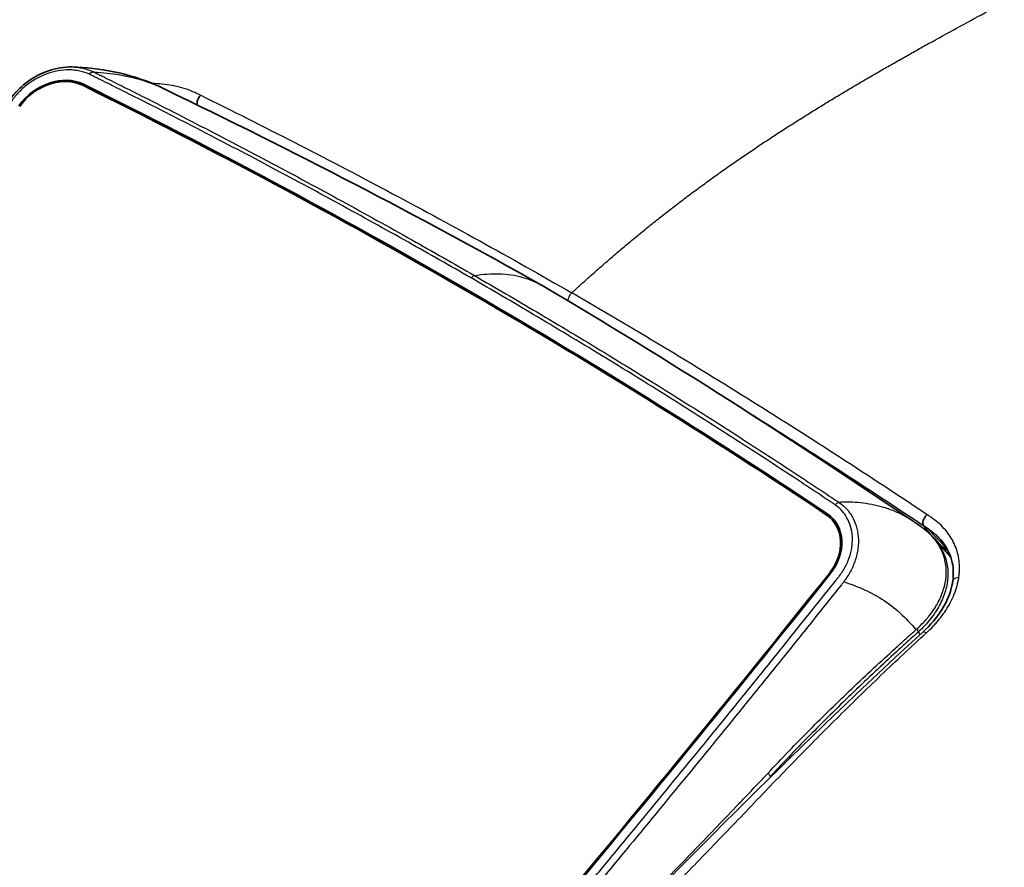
# Model space of a CAD drawing. Header units: millimetres. Extents: x 437 to 2596, y 423 to 1674.
# Tile 9 of 97: x 526 to 616, y 735 to 813. Entities that reach past the tile are written whole.
import ezdxf

# ---------------------------------------------------------------- set-up
doc = ezdxf.new("R2010")
doc.units = ezdxf.units.MM
doc.header["$LTSCALE"] = 5
doc.layers.add('0_CWD_4', color=7, linetype='Continuous', lineweight=25)
doc.layers.add('0_CWD_Line_035', color=7, linetype='Continuous', lineweight=35)

msp = doc.modelspace()

# ---------------------------------------------------------------- linework, layer by layer
at = {"layer": '0_CWD_4'}
for p, q in [((531.888, 806.453), (531.716, 806.665)), ((548.864, 802.443), (548.865, 802.443)), ((583.679, 783.286), (583.678, 783.286)), ((600.046, 766.981), (599.691, 767.419)), ((608.745, 766.177), (610.657, 764.211)), ((599.932, 761.862), (599.87, 761.936)), ((610.426, 760.813), (610.426, 760.812)), ((608.007, 756.587), (608.193, 756.366))]:
    msp.add_line(p, q, dxfattribs=at)
for points, knots in [([(673.2, 915.824), (672.239, 915.374), (670.315, 914.471), (667.457, 913.127), (664.582, 911.772), (661.707, 910.414), (658.838, 909.057), (655.981, 907.702), (653.118, 906.341), (650.26, 904.979), (647.399, 903.614), (644.55, 902.251), (641.697, 900.883), (638.841, 899.511), (636, 898.143), (633.155, 896.77), (630.317, 895.398), (627.472, 894.02), (624.631, 892.64), (621.803, 891.264), (618.965, 889.88), (616.129, 888.494), (613.312, 887.114), (610.494, 885.732), (607.668, 884.342), (604.848, 882.952), (602.121, 881.606), (599.482, 880.3), (596.931, 879.035), (594.38, 877.768), (591.839, 876.504), (589.298, 875.238), (586.757, 873.969), (584.217, 872.698), (581.673, 871.423), (579.147, 870.155), (576.616, 868.882), (574.077, 867.603), (571.555, 866.329), (569.028, 865.051), (566.5, 863.77), (563.978, 862.49), (561.463, 861.211), (559.359, 860.139), (557.685, 859.283), (556.421, 858.634), (555.168, 857.988), (553.91, 857.337), (552.657, 856.685), (551.402, 856.03), (550.149, 855.371), (548.888, 854.706), (547.641, 854.045), (546.383, 853.374), (545.13, 852.702), (543.879, 852.027), (542.623, 851.344), (541.375, 850.661), (540.123, 849.971), (538.869, 849.275), (537.636, 848.585), (536.485, 847.936), (535.344, 847.287), (534.207, 846.635), (533.071, 845.977), (531.932, 845.312), (530.797, 844.641), (529.658, 843.963), (528.527, 843.281), (527.39, 842.587), (526.255, 841.886), (525.121, 841.178), (523.992, 840.463), (523.042, 839.853), (522.349, 839.404), (521.843, 839.074), (521.339, 838.742), (520.835, 838.409), (520.329, 838.072), (519.825, 837.735), (519.319, 837.394), (518.816, 837.052), (518.312, 836.707), (517.806, 836.359), (517.303, 836.01), (516.802, 835.66), (516.299, 835.306), (515.793, 834.947), (515.294, 834.591), (514.789, 834.228), (514.291, 833.867), (513.79, 833.5), (513.285, 833.129), (512.789, 832.761), (512.302, 832.396), (511.826, 832.038), (511.362, 831.686), (510.902, 831.334), (510.441, 830.98), (509.98, 830.623), (509.52, 830.264), (509.059, 829.901), (508.601, 829.539), (508.142, 829.173), (507.684, 828.805), (507.225, 828.434), (506.768, 828.062), (506.313, 827.688), (505.856, 827.311), (505.4, 826.932), (504.944, 826.55), (504.491, 826.168), (504.036, 825.783), (503.583, 825.395), (503.128, 825.005), (502.678, 824.616), (502.224, 824.22), (501.805, 823.854), (501.407, 823.502), (501.04, 823.177), (500.675, 822.851), (500.309, 822.524), (499.946, 822.197), (499.579, 821.865), (499.217, 821.536), (498.851, 821.201), (498.489, 820.869), (498.124, 820.532), (497.761, 820.195), (497.401, 819.86), (497.037, 819.518), (496.678, 819.179), (496.314, 818.834), (495.958, 818.494), (495.595, 818.146), (495.238, 817.803), (494.875, 817.452), (494.519, 817.107), (494.159, 816.756), (493.802, 816.405), (493.445, 816.053), (493.087, 815.697), (492.731, 815.342), (492.375, 814.985), (492.02, 814.627), (491.666, 814.268), (491.199, 813.792), (490.604, 813.18), (489.903, 812.45), (489.202, 811.711), (488.505, 810.967), (487.811, 810.216), (487.118, 809.455), (486.588, 808.863), (486.198, 808.424), (485.963, 808.157), (485.73, 807.892), (485.496, 807.624), (485.263, 807.356), (485.031, 807.086), (484.798, 806.815), (484.568, 806.544), (484.336, 806.271), (484.106, 805.999), (483.876, 805.726), (483.644, 805.452), (483.414, 805.18), (483.184, 804.907), (482.455, 804.045), (481.213, 802.574), (479.713, 800.795), (478.436, 799.281), (477.742, 798.457), (477.395, 798.045)], [0, 0, 0, 0, 0.013946, 0.027892, 0.041838, 0.055784, 0.06973, 0.083676, 0.097622, 0.111568, 0.125515, 0.139461, 0.153407, 0.167353, 0.181299, 0.195245, 0.209191, 0.223137, 0.237083, 0.251029, 0.264975, 0.278921, 0.292867, 0.306813, 0.320759, 0.334705, 0.348652, 0.361253, 0.373854, 0.386455, 0.399056, 0.411658, 0.424259, 0.43686, 0.449461, 0.462062, 0.474664, 0.487265, 0.499866, 0.512467, 0.525069, 0.53767, 0.550271, 0.562872, 0.569154, 0.575436, 0.581717, 0.587999, 0.594281, 0.600563, 0.606844, 0.613126, 0.619408, 0.62569, 0.631971, 0.638253, 0.644535, 0.650817, 0.657098, 0.66338, 0.669662, 0.675543, 0.681425, 0.687306, 0.693187, 0.699069, 0.70495, 0.710831, 0.716713, 0.722594, 0.728475, 0.734357, 0.740238, 0.746119, 0.748866, 0.751613, 0.75436, 0.757107, 0.759853, 0.7626, 0.765347, 0.768094, 0.77084, 0.773587, 0.776334, 0.779081, 0.781828, 0.784574, 0.787321, 0.790068, 0.792815, 0.795561, 0.798308, 0.801055, 0.803802, 0.806324, 0.808846, 0.811369, 0.813891, 0.816413, 0.818935, 0.821458, 0.82398, 0.826502, 0.829024, 0.831547, 0.834069, 0.836591, 0.839113, 0.841636, 0.844158, 0.84668, 0.849202, 0.851725, 0.854247, 0.856769, 0.859291, 0.861814, 0.863834, 0.865855, 0.867876, 0.869896, 0.871917, 0.873938, 0.875958, 0.877979, 0.88, 0.88202, 0.884041, 0.886062, 0.888082, 0.890103, 0.892124, 0.894144, 0.896165, 0.898186, 0.900206, 0.902227, 0.904248, 0.906268, 0.908289, 0.91031, 0.91233, 0.914351, 0.916372, 0.918392, 0.920413, 0.924367, 0.928321, 0.932276, 0.93623, 0.940184, 0.944138, 0.948092, 0.949425, 0.950758, 0.952091, 0.953423, 0.954756, 0.956089, 0.957422, 0.958754, 0.960087, 0.96142, 0.962753, 0.964086, 0.965418, 0.966751, 0.968084, 0.97807, 0.988057, 0.994029, 1, 1, 1, 1]), ([(576.349, 787.602), (576.418, 787.666), (576.488, 787.73), (576.558, 787.793), (576.908, 788.114), (577.254, 788.427), (577.602, 788.74), (577.951, 789.053), (578.302, 789.366), (578.653, 789.675), (579.004, 789.984), (579.354, 790.29), (579.708, 790.595), (580.061, 790.9), (580.417, 791.204), (580.77, 791.503), (581.123, 791.802), (581.473, 792.095), (581.827, 792.389), (582.181, 792.683), (582.539, 792.977), (582.896, 793.267), (583.252, 793.557), (583.607, 793.843), (583.966, 794.128), (584.325, 794.414), (584.688, 794.7), (585.045, 794.979), (585.403, 795.257), (585.755, 795.529), (586.116, 795.805), (586.477, 796.081), (586.847, 796.36), (587.207, 796.629), (587.566, 796.898), (587.915, 797.156), (588.27, 797.416), (588.625, 797.676), (588.985, 797.937), (589.35, 798.2), (589.716, 798.462), (590.087, 798.726), (590.45, 798.982), (590.814, 799.238), (591.169, 799.485), (591.524, 799.731), (591.88, 799.976), (592.236, 800.22), (592.602, 800.468), (592.967, 800.715), (593.342, 800.967), (593.707, 801.21), (594.072, 801.453), (594.427, 801.687), (594.786, 801.922), (595.146, 802.156), (595.509, 802.392), (595.872, 802.625), (596.234, 802.858), (596.595, 803.088), (596.959, 803.318), (597.322, 803.548), (597.688, 803.777), (598.051, 804.003), (598.415, 804.229), (598.775, 804.452), (599.138, 804.675), (599.5, 804.897), (599.865, 805.119), (600.231, 805.341), (600.597, 805.562), (600.964, 805.782), (601.327, 805.998), (601.689, 806.215), (602.046, 806.426), (602.408, 806.639), (602.769, 806.852), (603.134, 807.066), (603.499, 807.279), (603.864, 807.491), (604.229, 807.703), (604.59, 807.911), (604.951, 808.119), (605.31, 808.325), (605.673, 808.532), (606.037, 808.739), (606.406, 808.949), (606.771, 809.155), (607.135, 809.361), (607.496, 809.563), (607.86, 809.767), (608.225, 809.971), (608.593, 810.176), (608.954, 810.377), (609.835, 810.865), (610.668, 811.323), (611.525, 811.79), (612.381, 812.257), (613.259, 812.733), (614.123, 813.197), (614.986, 813.662), (615.835, 814.115), (616.689, 814.569), (617.543, 815.023), (618.403, 815.478), (619.268, 815.934), (620.133, 816.39), (621.004, 816.847), (621.863, 817.296), (622.722, 817.745), (623.569, 818.187), (624.43, 818.636), (625.291, 819.084), (626.166, 819.539), (627.028, 819.985), (627.889, 820.432), (628.737, 820.871), (629.593, 821.314), (630.449, 821.756), (631.313, 822.203), (632.174, 822.648), (633.035, 823.093), (633.894, 823.537), (634.752, 823.98), (635.611, 824.424), (636.469, 824.868), (637.335, 825.315), (638.2, 825.762), (639.073, 826.213), (639.931, 826.657), (640.79, 827.101), (641.634, 827.537), (642.487, 827.978), (643.34, 828.419), (644.201, 828.864), (645.07, 829.313), (645.939, 829.762), (646.816, 830.215), (647.673, 830.658), (648.53, 831.101), (649.367, 831.534), (650.225, 831.977), (651.083, 832.421), (651.962, 832.875), (652.827, 833.322), (653.692, 833.769), (654.543, 834.209), (655.402, 834.653), (657.429, 835.7), (659.475, 836.758), (661.49, 837.799), (663.897, 839.043), (666.331, 840.301), (668.745, 841.549), (670.911, 842.668), (673.1, 843.8), (675.286, 844.929), (677.245, 845.942), (679.16, 846.932), (681.104, 847.936), (684.676, 849.783), (688.295, 851.653), (691.852, 853.491), (694.23, 854.72), (696.64, 855.966), (699.041, 857.207), (700.489, 857.955), (701.937, 858.704), (703.361, 859.44), (705.241, 860.411), (707.173, 861.41), (709.07, 862.39), (711.839, 863.821), (714.65, 865.274), (717.415, 866.703), (720.913, 868.511), (724.461, 870.345), (727.965, 872.156), (730.079, 873.248), (732.22, 874.355), (734.331, 875.446), (736.829, 876.737), (739.346, 878.038), (741.875, 879.345), (744.349, 880.624), (746.774, 881.877), (749.24, 883.152), (750.355, 883.728), (751.466, 884.302), (752.576, 884.876)], [0, 0, 0, 0, 0.001192, 0.001192, 0.001192, 0.007212, 0.007212, 0.007212, 0.013232, 0.013232, 0.013232, 0.019252, 0.019252, 0.019252, 0.025271, 0.025271, 0.025271, 0.031291, 0.031291, 0.031291, 0.037311, 0.037311, 0.037311, 0.043331, 0.043331, 0.043331, 0.049351, 0.049351, 0.049351, 0.055371, 0.055371, 0.055371, 0.061391, 0.061391, 0.061391, 0.06741, 0.06741, 0.06741, 0.07343, 0.07343, 0.07343, 0.07945, 0.07945, 0.07945, 0.08547, 0.08547, 0.08547, 0.09149, 0.09149, 0.09149, 0.09751, 0.09751, 0.09751, 0.103529, 0.103529, 0.103529, 0.109549, 0.109549, 0.109549, 0.115569, 0.115569, 0.115569, 0.121589, 0.121589, 0.121589, 0.127609, 0.127609, 0.127609, 0.133629, 0.133629, 0.133629, 0.139648, 0.139648, 0.139648, 0.145668, 0.145668, 0.145668, 0.151688, 0.151688, 0.151688, 0.157708, 0.157708, 0.157708, 0.163728, 0.163728, 0.163728, 0.169748, 0.169748, 0.169748, 0.175768, 0.175768, 0.175768, 0.181787, 0.181787, 0.181787, 0.196486, 0.196486, 0.196486, 0.211184, 0.211184, 0.211184, 0.225882, 0.225882, 0.225882, 0.240581, 0.240581, 0.240581, 0.255279, 0.255279, 0.255279, 0.269977, 0.269977, 0.269977, 0.284676, 0.284676, 0.284676, 0.299374, 0.299374, 0.299374, 0.314072, 0.314072, 0.314072, 0.328771, 0.328771, 0.328771, 0.343469, 0.343469, 0.343469, 0.358167, 0.358167, 0.358167, 0.372866, 0.372866, 0.372866, 0.387564, 0.387564, 0.387564, 0.402262, 0.402262, 0.402262, 0.41696, 0.41696, 0.41696, 0.431659, 0.431659, 0.431659, 0.446357, 0.446357, 0.446357, 0.481033, 0.481033, 0.481033, 0.522435, 0.522435, 0.522435, 0.559579, 0.559579, 0.559579, 0.592874, 0.592874, 0.592874, 0.654054, 0.654054, 0.654054, 0.694949, 0.694949, 0.694949, 0.719605, 0.719605, 0.719605, 0.752176, 0.752176, 0.752176, 0.799693, 0.799693, 0.799693, 0.859815, 0.859815, 0.859815, 0.896081, 0.896081, 0.896081, 0.939004, 0.939004, 0.939004, 0.981003, 0.981003, 0.981003, 1, 1, 1, 1]), ([(530.678, 808.249), (530.833, 808.245), (530.987, 808.235), (531.139, 808.218), (531.312, 808.198), (531.484, 808.17), (531.651, 808.133), (531.985, 808.06), (532.303, 807.953), (532.6, 807.813)], [0.747795, 0.747795, 0.747795, 0.747795, 0.8047144, 0.8047144, 0.8047144, 0.8698096, 0.8698096, 0.8698096, 1, 1, 1, 1]), ([(532.268, 807.577), (531.99, 807.707), (531.695, 807.805), (531.383, 807.873), (531.226, 807.907), (531.066, 807.933), (530.904, 807.952), (530.741, 807.97), (530.577, 807.98), (530.411, 807.981), (530.079, 807.985), (529.739, 807.957), (529.397, 807.896), (529.055, 807.835), (528.711, 807.742), (528.375, 807.619), (528.207, 807.558), (528.04, 807.489), (527.875, 807.413), (527.709, 807.336), (527.545, 807.251), (527.384, 807.161), (527.064, 806.979), (526.76, 806.772), (526.472, 806.54), (526.184, 806.308), (525.91, 806.05), (525.665, 805.776), (525.542, 805.639), (525.426, 805.499), (525.316, 805.354), (525.289, 805.318), (525.262, 805.281), (525.235, 805.244), (525.222, 805.226), (525.209, 805.207), (525.196, 805.189), (525.182, 805.17), (525.169, 805.152), (525.156, 805.133), (525.13, 805.096), (525.103, 805.06), (525.077, 805.023), (525.051, 804.986), (525.024, 804.949), (524.998, 804.912), (524.577, 804.32), (524.156, 803.728), (523.736, 803.136), (523.315, 802.544), (522.895, 801.951), (522.476, 801.358), (521.637, 800.173), (520.799, 798.987), (519.963, 797.8), (519.128, 796.613), (518.294, 795.425), (517.461, 794.237), (515.797, 791.859), (514.14, 789.478), (512.49, 787.094), (510.839, 784.709), (509.195, 782.321), (507.558, 779.93), (506.739, 778.735), (505.922, 777.539), (505.106, 776.342), (504.291, 775.145), (503.477, 773.947), (502.664, 772.748), (501.04, 770.351), (499.422, 767.95), (497.81, 765.547), (496.198, 763.143), (494.593, 760.736), (492.995, 758.327), (491.397, 755.917), (489.805, 753.504), (488.22, 751.088), (486.635, 748.672), (485.056, 746.253), (483.485, 743.831), (482.699, 742.62), (481.915, 741.408), (481.133, 740.195), (480.742, 739.589), (480.351, 738.982), (479.961, 738.375), (479.571, 737.769), (479.181, 737.162), (478.791, 736.555)], [0, 0, 0, 0, 0.011905, 0.011905, 0.011905, 0.017857, 0.017857, 0.017857, 0.02381, 0.02381, 0.02381, 0.035714, 0.035714, 0.035714, 0.047619, 0.047619, 0.047619, 0.053571, 0.053571, 0.053571, 0.059524, 0.059524, 0.059524, 0.071429, 0.071429, 0.071429, 0.083333, 0.083333, 0.083333, 0.089286, 0.089286, 0.089286, 0.090774, 0.090774, 0.090774, 0.091518, 0.091518, 0.091518, 0.092262, 0.092262, 0.092262, 0.09375, 0.09375, 0.09375, 0.095238, 0.095238, 0.095238, 0.119048, 0.119048, 0.119048, 0.142857, 0.142857, 0.142857, 0.190476, 0.190476, 0.190476, 0.238095, 0.238095, 0.238095, 0.333333, 0.333333, 0.333333, 0.428571, 0.428571, 0.428571, 0.47619, 0.47619, 0.47619, 0.52381, 0.52381, 0.52381, 0.619048, 0.619048, 0.619048, 0.714286, 0.714286, 0.714286, 0.809524, 0.809524, 0.809524, 0.904762, 0.904762, 0.904762, 0.952381, 0.952381, 0.952381, 0.97619, 0.97619, 0.97619, 1, 1, 1, 1]), ([(532.268, 807.577), (532.313, 807.645), (532.368, 807.708), (532.427, 807.75), (532.486, 807.792), (532.549, 807.812), (532.6, 807.813)], [0.0004475, 0.0004475, 0.0004475, 0.0004475, 0.5005875, 0.5005875, 0.5005875, 1, 1, 1, 1]), ([(567.151, 788.964), (565.247, 790.059), (561.225, 792.35), (555.04, 795.772), (548.599, 799.238), (542.107, 802.633), (537.201, 805.125), (534.188, 806.627), (533.228, 807.104), (532.748, 807.341), (532.507, 807.46), (532.37, 807.527), (532.302, 807.561), (532.268, 807.577)], [0, 0, 0, 0, 0.1673668, 0.3523964, 0.537426, 0.7224556, 0.9074852, 0.9537426, 0.9768713, 0.9884356, 0.9942178, 0.9971089, 0.9999675, 0.9999675, 0.9999675, 0.9999675]), ([(532.68, 807.774), (533.495, 807.737), (535.124, 807.572), (537.232, 807.049), (538.528, 806.527), (539.077, 806.262)], [0, 0, 0, 0, 0.2385108, 0.4963154, 0.6940773, 0.6940773, 0.6940773, 0.6940773]), ([(532.68, 807.774), (532.688, 807.77), (532.732, 807.748), (532.841, 807.694), (533.083, 807.575), (533.562, 807.337), (534.522, 806.861), (537.533, 805.358), (542.437, 802.864), (548.924, 799.467), (555.359, 795.999), (561.539, 792.574), (565.557, 790.281), (567.46, 789.185)], [0.0000065, 0.0000065, 0.0000065, 0.0000065, 0.0007017, 0.0035991, 0.0093939, 0.0209835, 0.0441627, 0.0905212, 0.2759552, 0.4613891, 0.6468231, 0.832257, 1, 1, 1, 1]), ([(537.939, 806.768), (538.034, 806.766), (538.128, 806.764), (538.223, 806.76), (538.539, 806.748), (538.849, 806.723), (539.153, 806.686), (539.457, 806.649), (539.754, 806.599), (540.046, 806.537), (540.337, 806.475), (540.623, 806.4), (540.899, 806.313), (541.175, 806.226), (541.443, 806.127), (541.699, 806.018), (541.827, 805.963), (541.952, 805.906), (542.074, 805.846), (542.105, 805.831), (542.135, 805.816), (542.165, 805.801), (542.196, 805.785), (542.226, 805.77), (542.256, 805.754), (542.286, 805.738), (542.316, 805.723), (542.346, 805.707), (542.376, 805.691), (542.406, 805.676), (542.436, 805.66)], [0.4113649, 0.4113649, 0.4113649, 0.4113649, 0.4444444, 0.4444444, 0.4444444, 0.5555556, 0.5555556, 0.5555556, 0.6666667, 0.6666667, 0.6666667, 0.7777778, 0.7777778, 0.7777778, 0.8888889, 0.8888889, 0.8888889, 0.9444444, 0.9444444, 0.9444444, 0.9583333, 0.9583333, 0.9583333, 0.9722222, 0.9722222, 0.9722222, 0.9861111, 0.9861111, 0.9861111, 1, 1, 1, 1]), ([(542.436, 805.66), (548.152, 802.839), (559.56, 796.997), (570.778, 790.818), (576.349, 787.602)], [0, 0, 0, 0, 0.496845, 1, 1, 1, 1]), ([(567.461, 789.185), (568.224, 789.317), (568.968, 789.373), (569.684, 789.352), (570.451, 789.329), (571.186, 789.217), (571.88, 789.017), (572.485, 788.843), (573.059, 788.602), (573.597, 788.297)], [0, 0, 0, 0, 0.2377044, 0.2377044, 0.2377044, 0.4924734, 0.4924734, 0.4924734, 0.7148595, 0.7148595, 0.7148595, 0.7148595]), ([(567.151, 788.964), (567.181, 789.003), (567.215, 789.04), (567.249, 789.071), (567.266, 789.086), (567.284, 789.1), (567.302, 789.113), (567.319, 789.126), (567.337, 789.137), (567.355, 789.146), (567.391, 789.166), (567.427, 789.179), (567.46, 789.185)], [0.0000806, 0.0000806, 0.0000806, 0.0000806, 0.3333333, 0.3333333, 0.3333333, 0.5002579, 0.5002579, 0.5002579, 0.6666667, 0.6666667, 0.6666667, 0.9998421, 0.9998421, 0.9998421, 0.9998421]), ([(600.433, 768.221), (600.402, 768.243), (600.34, 768.286), (600.215, 768.369), (599.996, 768.516), (599.557, 768.809), (598.679, 769.394), (595.915, 771.226), (591.366, 774.193), (585.245, 778.081), (579.07, 781.899), (573.041, 785.529), (569.052, 787.862), (567.151, 788.964)], [0, 0, 0, 0, 0.002891, 0.005782, 0.011564, 0.023129, 0.046257, 0.092515, 0.277544, 0.462574, 0.647604, 0.832633, 1, 1, 1, 1]), ([(567.46, 789.185), (569.363, 788.083), (573.359, 785.749), (579.401, 782.119), (585.588, 778.3), (591.719, 774.411), (596.276, 771.442), (599.044, 769.609), (599.924, 769.023), (600.363, 768.731), (600.584, 768.583), (600.683, 768.516), (600.724, 768.489), (600.732, 768.484)], [0, 0, 0, 0, 0.167743, 0.3531769, 0.5386109, 0.7240448, 0.9094788, 0.9558373, 0.9790165, 0.9906061, 0.9964009, 0.9992983, 0.9999935, 0.9999935, 0.9999935, 0.9999935]), ([(576.349, 787.602), (576.273, 787.533), (576.204, 787.446), (576.147, 787.351), (576.09, 787.255), (576.047, 787.152), (576.021, 787.052), (576.006, 786.992), (575.997, 786.934), (575.994, 786.88)], [0, 0, 0, 0, 0.2520348, 0.2520348, 0.2520348, 0.5040791, 0.5040791, 0.5040791, 0.652642, 0.652642, 0.652642, 0.652642]), ([(608.832, 767.326), (603.563, 770.848), (592.845, 777.78), (581.919, 784.386), (576.349, 787.602)], [0, 0, 0, 0, 0.496845, 1, 1, 1, 1]), ([(591.019, 777.609), (591.537, 777.287), (592.054, 776.965), (592.571, 776.642), (597.93, 773.289), (603.268, 769.834), (608.534, 766.313)], [0.1257853, 0.1257853, 0.1257853, 0.1257853, 0.2027061, 0.2027061, 0.2027061, 1, 1, 1, 1]), ([(546.906, 697.229), (547.39, 697.781), (547.874, 698.334), (548.357, 698.887), (548.841, 699.439), (549.324, 699.993), (549.807, 700.546), (550.772, 701.653), (551.736, 702.761), (552.699, 703.87), (554.624, 706.088), (556.543, 708.311), (558.455, 710.538), (560.368, 712.764), (562.275, 714.995), (564.177, 717.23), (566.078, 719.465), (567.973, 721.704), (569.862, 723.947), (571.752, 726.19), (573.636, 728.438), (575.513, 730.689), (576.452, 731.814), (577.39, 732.941), (578.326, 734.069), (579.262, 735.196), (580.196, 736.325), (581.129, 737.454), (582.995, 739.713), (584.855, 741.976), (586.709, 744.243), (588.564, 746.51), (590.412, 748.781), (592.253, 751.056), (593.174, 752.194), (594.092, 753.332), (595.01, 754.472), (595.927, 755.612), (596.843, 756.753), (597.757, 757.895), (598.214, 758.466), (598.671, 759.037), (599.127, 759.608), (599.584, 760.18), (600.04, 760.751), (600.495, 761.323), (600.524, 761.359), (600.552, 761.395), (600.581, 761.431), (600.609, 761.466), (600.638, 761.502), (600.666, 761.538), (600.68, 761.556), (600.695, 761.574), (600.709, 761.591), (600.723, 761.609), (600.737, 761.627), (600.751, 761.645), (600.779, 761.681), (600.807, 761.717), (600.834, 761.754), (600.943, 761.899), (601.045, 762.048), (601.14, 762.2), (601.331, 762.506), (601.495, 762.827), (601.625, 763.15), (601.755, 763.474), (601.853, 763.799), (601.917, 764.129), (601.95, 764.294), (601.974, 764.459), (601.989, 764.623), (602.004, 764.786), (602.011, 764.947), (602.009, 765.107), (602.006, 765.426), (601.968, 765.739), (601.897, 766.038), (601.826, 766.337), (601.722, 766.622), (601.588, 766.887), (601.52, 767.02), (601.445, 767.149), (601.362, 767.272), (601.279, 767.396), (601.188, 767.515), (601.091, 767.627), (600.897, 767.851), (600.678, 768.049), (600.433, 768.221)], [0, 0, 0, 0, 0.02381, 0.02381, 0.02381, 0.047619, 0.047619, 0.047619, 0.095238, 0.095238, 0.095238, 0.190476, 0.190476, 0.190476, 0.285714, 0.285714, 0.285714, 0.380952, 0.380952, 0.380952, 0.47619, 0.47619, 0.47619, 0.52381, 0.52381, 0.52381, 0.571429, 0.571429, 0.571429, 0.666667, 0.666667, 0.666667, 0.761905, 0.761905, 0.761905, 0.809524, 0.809524, 0.809524, 0.857143, 0.857143, 0.857143, 0.880952, 0.880952, 0.880952, 0.904762, 0.904762, 0.904762, 0.90625, 0.90625, 0.90625, 0.907738, 0.907738, 0.907738, 0.908482, 0.908482, 0.908482, 0.909226, 0.909226, 0.909226, 0.910714, 0.910714, 0.910714, 0.916667, 0.916667, 0.916667, 0.928571, 0.928571, 0.928571, 0.940476, 0.940476, 0.940476, 0.946429, 0.946429, 0.946429, 0.952381, 0.952381, 0.952381, 0.964286, 0.964286, 0.964286, 0.97619, 0.97619, 0.97619, 0.982143, 0.982143, 0.982143, 0.988095, 0.988095, 0.988095, 1, 1, 1, 1]), ([(600.804, 768.435), (600.749, 768.437), (600.685, 768.417), (600.619, 768.379), (600.554, 768.341), (600.486, 768.284), (600.433, 768.221)], [0, 0, 0, 0, 0.499147, 0.499147, 0.499147, 1, 1, 1, 1]), ([(600.732, 768.484), (601.427, 768.517), (602.097, 768.502), (602.743, 768.437), (603.441, 768.367), (604.111, 768.239), (604.753, 768.052), (605.395, 767.866), (606.01, 767.623), (606.596, 767.314), (606.889, 767.16), (607.174, 766.989), (607.453, 766.807), (607.492, 766.781), (607.532, 766.755), (607.571, 766.729)], [0, 0, 0, 0, 0.2385127, 0.2385127, 0.2385127, 0.4963149, 0.4963149, 0.4963149, 0.7541172, 0.7541172, 0.7541172, 0.8830183, 0.8830183, 0.8830183, 0.901229, 0.901229, 0.901229, 0.901229]), ([(600.804, 768.435), (601.07, 768.25), (601.313, 768.034), (601.526, 767.791), (601.632, 767.67), (601.732, 767.542), (601.823, 767.408), (601.914, 767.275), (601.997, 767.136), (602.072, 766.992), (602.221, 766.704), (602.337, 766.396), (602.418, 766.071), (602.499, 765.746), (602.545, 765.405), (602.554, 765.057), (602.559, 764.883), (602.555, 764.707), (602.541, 764.529), (602.527, 764.35), (602.504, 764.169), (602.472, 763.988), (602.408, 763.627), (602.308, 763.268), (602.173, 762.911), (602.038, 762.555), (601.867, 762.2), (601.665, 761.861), (601.565, 761.691), (601.456, 761.525), (601.341, 761.364), (601.312, 761.324), (601.283, 761.284), (601.253, 761.244), (601.239, 761.226), (601.226, 761.208), (601.213, 761.191)], [0, 0, 0, 0, 0.13019, 0.13019, 0.13019, 0.195286, 0.195286, 0.195286, 0.260381, 0.260381, 0.260381, 0.390571, 0.390571, 0.390571, 0.520762, 0.520762, 0.520762, 0.585857, 0.585857, 0.585857, 0.650952, 0.650952, 0.650952, 0.781142, 0.781142, 0.781142, 0.911333, 0.911333, 0.911333, 0.976428, 0.976428, 0.976428, 0.992702, 0.992702, 0.992702, 1, 1, 1, 1]), ([(611.735, 761.606), (611.744, 761.67), (611.752, 761.734), (611.76, 761.798), (611.767, 761.862), (611.773, 761.926), (611.779, 761.989), (611.789, 762.116), (611.795, 762.242), (611.797, 762.368), (611.801, 762.618), (611.788, 762.865), (611.759, 763.108), (611.729, 763.351), (611.684, 763.59), (611.621, 763.826), (611.558, 764.062), (611.478, 764.296), (611.382, 764.522), (611.286, 764.748), (611.175, 764.966), (611.048, 765.178), (610.921, 765.389), (610.78, 765.593), (610.622, 765.79), (610.465, 765.986), (610.292, 766.176), (610.104, 766.357), (609.917, 766.538), (609.716, 766.71), (609.503, 766.871), (609.397, 766.952), (609.288, 767.03), (609.175, 767.105), (609.147, 767.124), (609.119, 767.143), (609.091, 767.161), (609.062, 767.18), (609.033, 767.198), (609.005, 767.216), (608.976, 767.235), (608.947, 767.253), (608.918, 767.271), (608.889, 767.29), (608.861, 767.308), (608.832, 767.326)], [0, 0, 0, 0, 0.027778, 0.027778, 0.027778, 0.055556, 0.055556, 0.055556, 0.111111, 0.111111, 0.111111, 0.222222, 0.222222, 0.222222, 0.333333, 0.333333, 0.333333, 0.444444, 0.444444, 0.444444, 0.555556, 0.555556, 0.555556, 0.666667, 0.666667, 0.666667, 0.777778, 0.777778, 0.777778, 0.888889, 0.888889, 0.888889, 0.944444, 0.944444, 0.944444, 0.958333, 0.958333, 0.958333, 0.972222, 0.972222, 0.972222, 0.986111, 0.986111, 0.986111, 1, 1, 1, 1]), ([(607.919, 756.915), (608.125, 757.101), (608.319, 757.292), (608.503, 757.488), (608.616, 757.608), (608.725, 757.731), (608.83, 757.854), (608.895, 757.93), (608.959, 758.007), (609.021, 758.085), (609.182, 758.287), (609.333, 758.493), (609.472, 758.701), (609.552, 758.822), (609.628, 758.943), (609.7, 759.065), (609.752, 759.155), (609.802, 759.244), (609.85, 759.334), (609.963, 759.546), (610.063, 759.758), (610.15, 759.973), (610.211, 760.122), (610.266, 760.272), (610.315, 760.423), (610.336, 760.49), (610.357, 760.557), (610.376, 760.624), (610.437, 760.842), (610.486, 761.06), (610.52, 761.276), (610.538, 761.384), (610.552, 761.492), (610.562, 761.599), (610.57, 761.682), (610.576, 761.765), (610.58, 761.847), (610.582, 761.872), (610.583, 761.897), (610.583, 761.922), (610.587, 762.029), (610.587, 762.135), (610.584, 762.241), (610.581, 762.347), (610.574, 762.452), (610.564, 762.556), (610.544, 762.766), (610.509, 762.975), (610.461, 763.18), (610.457, 763.196), (610.454, 763.212), (610.45, 763.228), (610.403, 763.416), (610.345, 763.601), (610.276, 763.781), (610.201, 763.976), (610.114, 764.165), (610.012, 764.352), (609.992, 764.388), (609.972, 764.425), (609.951, 764.461), (609.864, 764.61), (609.768, 764.757), (609.665, 764.899), (609.536, 765.075), (609.394, 765.245), (609.242, 765.406), (609.217, 765.433), (609.192, 765.46), (609.166, 765.486), (609.036, 765.619), (608.898, 765.747), (608.752, 765.869), (608.683, 765.927), (608.612, 765.984), (608.54, 766.04)], [0, 0, 0, 0, 0.0625, 0.0625, 0.0625, 0.1011137, 0.1011137, 0.1011137, 0.125, 0.125, 0.125, 0.1875, 0.1875, 0.1875, 0.223572, 0.223572, 0.223572, 0.25, 0.25, 0.25, 0.3125, 0.3125, 0.3125, 0.3557425, 0.3557425, 0.3557425, 0.375, 0.375, 0.375, 0.4375, 0.4375, 0.4375, 0.46875, 0.46875, 0.46875, 0.4927629, 0.4927629, 0.4927629, 0.5, 0.5, 0.5, 0.53125, 0.53125, 0.53125, 0.5625, 0.5625, 0.5625, 0.625, 0.625, 0.625, 0.6298621, 0.6298621, 0.6298621, 0.6875, 0.6875, 0.6875, 0.75, 0.75, 0.75, 0.762224, 0.762224, 0.762224, 0.8125, 0.8125, 0.8125, 0.875, 0.875, 0.875, 0.8853125, 0.8853125, 0.8853125, 0.9375, 0.9375, 0.9375, 0.9622495, 0.9622495, 0.9622495, 0.9622495]), ([(608.534, 766.313), (608.537, 766.31), (608.541, 766.308), (608.544, 766.306), (608.57, 766.29), (608.595, 766.273), (608.62, 766.257), (608.624, 766.255), (608.628, 766.253), (608.631, 766.25), (608.633, 766.249), (608.634, 766.248), (608.636, 766.247), (608.648, 766.24), (608.66, 766.232), (608.672, 766.225), (608.674, 766.223), (608.677, 766.221), (608.68, 766.219), (608.683, 766.218), (608.685, 766.216), (608.687, 766.215), (608.694, 766.211), (608.7, 766.207), (608.707, 766.202), (608.713, 766.198), (608.72, 766.194), (608.726, 766.19), (608.729, 766.188), (608.733, 766.186), (608.736, 766.184), (608.737, 766.183), (608.739, 766.182), (608.741, 766.18), (608.742, 766.179), (608.744, 766.178), (608.745, 766.177)], [0.0000013, 0.0000013, 0.0000013, 0.0000013, 0.0506612, 0.0506612, 0.0506612, 0.4052897, 0.4052897, 0.4052897, 0.4561813, 0.4561813, 0.4561813, 0.4784464, 0.4784464, 0.4784464, 0.6454347, 0.6454347, 0.6454347, 0.6871818, 0.6871818, 0.6871818, 0.7184921, 0.7184921, 0.7184921, 0.812423, 0.812423, 0.812423, 0.9062115, 0.9062115, 0.9062115, 0.9531058, 0.9531058, 0.9531058, 0.9765529, 0.9765529, 0.9765529, 1, 1, 1, 1]), ([(608.745, 766.178), (608.76, 766.168), (608.774, 766.159), (608.788, 766.149), (608.815, 766.132), (608.841, 766.114), (608.868, 766.097), (608.886, 766.085), (608.903, 766.073), (608.921, 766.061), (609.008, 766.001), (609.092, 765.94), (609.175, 765.877), (609.312, 765.773), (609.446, 765.662), (609.572, 765.549), (609.623, 765.504), (609.673, 765.458), (609.722, 765.411), (609.727, 765.406), (609.732, 765.401), (609.737, 765.396), (609.781, 765.354), (609.824, 765.311), (609.866, 765.268), (609.867, 765.267), (609.867, 765.267), (609.867, 765.267)], [0, 0, 0, 0, 0.007755, 0.007755, 0.007755, 0.0221353, 0.0221353, 0.0221353, 0.0318233, 0.0318233, 0.0318233, 0.0796568, 0.0796568, 0.0796568, 0.1592574, 0.1592574, 0.1592574, 0.1913829, 0.1913829, 0.1913829, 0.1946997, 0.1946997, 0.1946997, 0.2231973, 0.2231973, 0.2231973, 0.2233519, 0.2233519, 0.2233519, 0.2233519]), ([(609.5, 765.148), (609.615, 765.017), (609.863, 764.708), (610.188, 764.186), (610.448, 763.608), (610.631, 762.993), (610.712, 762.46), (610.736, 762.031), (610.733, 761.703), (610.708, 761.373), (610.649, 760.934), (610.523, 760.376), (610.288, 759.706), (609.982, 759.054), (609.593, 758.403), (609.131, 757.771), (608.61, 757.168), (608.216, 756.778), (608.007, 756.587)], [0.1385746, 0.1385746, 0.1385746, 0.1385746, 0.1875, 0.25, 0.3125, 0.375, 0.4375, 0.46875, 0.5, 0.53125, 0.5625, 0.625, 0.6875, 0.75, 0.8125, 0.875, 0.9375, 1, 1, 1, 1]), ([(608.749, 756.509), (608.986, 756.725), (609.321, 757.056), (609.729, 757.511), (610.017, 757.859), (610.285, 758.214), (610.617, 758.696), (610.984, 759.32), (611.335, 760.081), (611.547, 760.715), (611.67, 761.224), (611.716, 761.479), (611.735, 761.606)], [0, 0, 0, 0, 0.142857, 0.214286, 0.285714, 0.357143, 0.428571, 0.571429, 0.714286, 0.857143, 0.928571, 1, 1, 1, 1]), ([(611.179, 761.252), (611.186, 761.303), (611.238, 761.427), (611.449, 761.568), (611.644, 761.602), (611.735, 761.606)], [0.3198936, 0.3198936, 0.3198936, 0.3198936, 0.4999041, 0.7499522, 1, 1, 1, 1]), ([(601.213, 761.191), (601.211, 761.189), (601.195, 761.168), (601.152, 761.114), (601.08, 761.024), (600.567, 760.382), (599.625, 759.202), (597.795, 756.92), (595.503, 754.069), (591.823, 749.515), (587.2, 743.837), (582.547, 738.179), (578.807, 733.664), (575.056, 729.157), (570.344, 723.537), (564.656, 716.819), (558.933, 710.124), (554.135, 704.565), (550.761, 700.684), (548.829, 698.47), (547.861, 697.365), (547.376, 696.814)], [0.0000015, 0.0000015, 0.0000015, 0.0000015, 0.0000844, 0.0009034, 0.0025412, 0.0041791, 0.0303849, 0.0565907, 0.1090023, 0.161414, 0.2662372, 0.3710605, 0.4234721, 0.4758837, 0.580707, 0.6855302, 0.7903535, 0.8951767, 0.9475884, 0.9737942, 0.9999893, 0.9999893, 0.9999893, 0.9999893]), ([(601.213, 761.191), (601.787, 761.014), (602.342, 760.812), (602.878, 760.579), (603.512, 760.304), (604.119, 759.985), (604.703, 759.614), (605.286, 759.244), (605.845, 758.823), (606.379, 758.335), (606.876, 757.88), (607.351, 757.366), (607.815, 756.816)], [0, 0, 0, 0, 0.2241018, 0.2241018, 0.2241018, 0.4887159, 0.4887159, 0.4887159, 0.7533301, 0.7533301, 0.7533301, 0.9999951, 0.9999951, 0.9999951, 0.9999951]), ([(544.789, 692.909), (545.779, 693.851), (546.767, 694.793), (547.753, 695.737), (549.145, 697.067), (550.533, 698.401), (551.918, 699.736), (554.688, 702.407), (557.446, 705.087), (560.191, 707.775), (565.682, 713.153), (571.123, 718.567), (576.513, 724.017), (579.209, 726.742), (581.892, 729.476), (584.563, 732.22), (585.898, 733.592), (587.23, 734.966), (588.559, 736.341), (589.888, 737.717), (591.214, 739.094), (592.537, 740.477), (593.199, 741.168), (593.86, 741.86), (594.523, 742.55), (595.186, 743.24), (595.851, 743.927), (596.517, 744.612), (597.85, 745.981), (599.192, 747.34), (600.541, 748.68), (601.215, 749.35), (601.892, 750.015), (602.571, 750.677), (603.251, 751.338), (603.932, 751.996), (604.616, 752.649), (605.984, 753.954), (607.36, 755.241), (608.749, 756.509)], [0, 0, 0, 0, 0.045152, 0.045152, 0.045152, 0.108809, 0.108809, 0.108809, 0.236122, 0.236122, 0.236122, 0.490748, 0.490748, 0.490748, 0.618061, 0.618061, 0.618061, 0.681717, 0.681717, 0.681717, 0.745374, 0.745374, 0.745374, 0.777202, 0.777202, 0.777202, 0.80903, 0.80903, 0.80903, 0.872687, 0.872687, 0.872687, 0.904515, 0.904515, 0.904515, 0.936343, 0.936343, 0.936343, 1, 1, 1, 1]), ([(594.299, 743.717), (594.927, 744.38), (596.184, 745.714), (598.101, 747.67), (600.681, 750.221), (603.287, 752.7), (605.582, 754.808), (606.733, 755.849), (607.309, 756.365), (607.585, 756.612), (607.724, 756.735), (607.784, 756.789), (607.813, 756.814), (607.815, 756.816)], [0, 0, 0, 0, 0.1435916, 0.2871832, 0.4307748, 0.717958, 0.8615496, 0.9333454, 0.9692433, 0.9871923, 0.9933622, 0.9995322, 0.9999225, 0.9999225, 0.9999225, 0.9999225]), ([(608.007, 756.587), (607.996, 756.578), (607.975, 756.562), (607.951, 756.542), (607.936, 756.528), (607.903, 756.498), (607.844, 756.445), (607.705, 756.32), (607.431, 756.073), (606.858, 755.554), (605.714, 754.509), (603.434, 752.392), (600.845, 749.908), (598.284, 747.355), (596.382, 745.404), (595.131, 744.073), (594.503, 743.409)], [0, 0, 0, 0, 0.002232, 0.004464, 0.005022, 0.00558, 0.011719, 0.017857, 0.035714, 0.071429, 0.142857, 0.285714, 0.571429, 0.714286, 0.857143, 1, 1, 1, 1]), ([(607.815, 756.816), (607.815, 756.817), (607.816, 756.818), (607.817, 756.819), (607.82, 756.823), (607.825, 756.827), (607.828, 756.831), (607.844, 756.846), (607.858, 756.86), (607.873, 756.873), (607.888, 756.887), (607.903, 756.9), (607.918, 756.914)], [0.0007456, 0.0007456, 0.0007456, 0.0007456, 0.0181078, 0.0181078, 0.0181078, 0.1272069, 0.1272069, 0.1272069, 0.5636034, 0.5636034, 0.5636034, 1, 1, 1, 1]), ([(608.749, 756.509), (608.69, 756.549), (608.631, 756.579), (608.578, 756.596), (608.525, 756.613), (608.478, 756.616), (608.449, 756.599), (608.446, 756.597), (608.442, 756.594), (608.439, 756.592)], [0, 0, 0, 0, 0.2500507, 0.2500507, 0.2500507, 0.5001014, 0.5001014, 0.5001014, 0.5312406, 0.5312406, 0.5312406, 0.5312406]), ([(547.377, 696.814), (547.489, 696.921), (547.601, 697.029), (547.713, 697.136), (548.376, 697.771), (549.039, 698.406), (549.701, 699.041), (550.305, 699.62), (550.908, 700.199), (551.511, 700.778), (552.232, 701.47), (552.951, 702.163), (553.67, 702.856), (555.667, 704.78), (557.66, 706.708), (559.645, 708.642), (560.285, 709.266), (560.924, 709.891), (561.563, 710.516), (563.622, 712.528), (565.675, 714.546), (567.719, 716.57), (569.061, 717.898), (570.4, 719.23), (571.735, 720.565), (573.072, 721.901), (574.406, 723.241), (575.737, 724.583), (576.205, 725.056), (576.673, 725.528), (577.141, 726.001), (578.004, 726.875), (578.866, 727.749), (579.727, 728.625), (580.391, 729.301), (581.054, 729.978), (581.717, 730.655), (582.38, 731.334), (583.043, 732.012), (583.704, 732.692), (584.367, 733.373), (585.028, 734.054), (585.689, 734.736), (586.35, 735.419), (587.011, 736.102), (587.671, 736.787), (588.331, 737.472), (588.991, 738.158), (589.65, 738.844), (590.309, 739.532), (590.968, 740.22), (591.626, 740.909), (591.888, 741.184), (592.15, 741.458), (592.412, 741.733), (592.809, 742.149), (593.205, 742.565), (593.6, 742.982), (593.833, 743.226), (594.066, 743.471), (594.298, 743.717)], [0, 0, 0, 0, 0.0070021, 0.0070021, 0.0070021, 0.0483771, 0.0483771, 0.0483771, 0.086089, 0.086089, 0.086089, 0.1311269, 0.1311269, 0.1311269, 0.2562663, 0.2562663, 0.2562663, 0.2966265, 0.2966265, 0.2966265, 0.4266642, 0.4266642, 0.4266642, 0.5120253, 0.5120253, 0.5120253, 0.5975302, 0.5975302, 0.5975302, 0.6276258, 0.6276258, 0.6276258, 0.6832053, 0.6832053, 0.6832053, 0.7261128, 0.7261128, 0.7261128, 0.7690696, 0.7690696, 0.7690696, 0.8120777, 0.8120777, 0.8120777, 0.855139, 0.855139, 0.855139, 0.8982557, 0.8982557, 0.8982557, 0.9414298, 0.9414298, 0.9414298, 0.9586251, 0.9586251, 0.9586251, 0.9846656, 0.9846656, 0.9846656, 0.9999829, 0.9999829, 0.9999829, 0.9999829])]:
    msp.add_open_spline(points, degree=3, knots=knots, dxfattribs=at)
for points in [[(532.68, 807.774), (532.653, 807.787), (532.628, 807.799), (532.6, 807.813)], [(537.888, 806.768), (537.89, 806.768), (537.891, 806.768), (537.892, 806.768)], [(536.989, 805.625), (536.989, 805.625), (536.989, 805.625), (536.989, 805.625)], [(600.732, 768.484), (600.753, 768.47), (600.783, 768.45), (600.804, 768.435)], [(610.202, 760.102), (610.202, 760.102), (610.202, 760.102), (610.202, 760.102)], [(610.382, 759.984), (610.382, 759.984), (610.382, 759.984), (610.382, 759.984)], [(607.918, 756.914), (607.955, 756.801), (607.985, 756.692), (608.007, 756.587)], [(594.298, 743.716), (594.376, 743.608), (594.445, 743.505), (594.503, 743.409)]]:
    msp.add_open_spline(points, degree=3, dxfattribs=at)
at = {"layer": '0_CWD_Line_035'}
for p, q in [((600.238, 766.772), (600.767, 766.137)), ((609.53, 765.114), (610.991, 763.459)), ((601.631, 761.803), (601.631, 761.803))]:
    msp.add_line(p, q, dxfattribs=at)
for centre, major_axis, start_param, end_param in [((529.159, 802.934), (3.548, 2.955), 0.340143, 1.89076), ((529.159, 802.934), (3.458, 2.88), 0.340143, 1.89076), ((40.021, 89.345), (682.059, 568.036), 0.231802, 0.340143), ((40.021, 89.345), (682.15, 568.111), 0.231802, 0.340143), ((596.78, 763.892), (3.458, 2.88), 4.96437, 6.514987), ((596.78, 763.892), (3.548, 2.955), 4.96437, 6.514987), ((597.55, 762.968), (3.535, 2.944), 0.152796, 0.208898), ((-428.917, 1413.426), (1151.467, 958.971), 4.905083, 4.96437), ((-428.917, 1413.426), (-1151.558, -959.046), 1.763429, 1.822777)]:
    msp.add_ellipse(centre, major_axis=major_axis, ratio=0.798654, start_param=start_param, end_param=end_param, dxfattribs=at)
for points, knots in [([(478.567, 736.598), (486.457, 748.896), (494.523, 761.117), (506.885, 779.346), (511.056, 785.417), (517.383, 794.496), (519.507, 797.522), (522.713, 802.056), (523.786, 803.569), (524.879, 805.104), (524.896, 805.127), (524.928, 805.172), (524.943, 805.193), (524.961, 805.219), (524.965, 805.224), (524.971, 805.232), (524.972, 805.234), (524.976, 805.24), (524.978, 805.242), (525.219, 805.58), (525.491, 805.902), (526.077, 806.48), (526.391, 806.744), (527.276, 807.369), (527.89, 807.685), (529.225, 808.144), (529.973, 808.265), (530.678, 808.249)], [0.000503, 0.000503, 0.000503, 0.000503, 4.495319, 4.495319, 6.750221, 6.750221, 7.880596, 7.880596, 8.447272, 8.447272, 8.456149, 8.456149, 8.463961, 8.463961, 8.465914, 8.465914, 8.466891, 8.466891, 8.467868, 8.467868, 8.593575, 8.593575, 8.715371, 8.715371, 8.919124, 8.919124, 9.151634, 9.151634, 9.151634, 9.151634]), ([(530.678, 808.249), (533.133, 808.192), (535.853, 807.68), (538.604, 806.485), (538.841, 806.376), (539.077, 806.262)], [0, 0, 0, 0, 0.987012, 0.987012, 1.080446, 1.080446, 1.080446, 1.080446]), ([(542.436, 805.66), (542.363, 805.591), (542.297, 805.505), (542.243, 805.409), (542.188, 805.314), (542.147, 805.209), (542.123, 805.107), (542.099, 805.005), (542.092, 804.905), (542.104, 804.82), (542.106, 804.808), (542.108, 804.796), (542.111, 804.785)], [0, 0, 0, 0, 0.25, 0.25, 0.25, 0.5, 0.5, 0.5, 0.75, 0.75, 0.75, 0.7849319, 0.7849319, 0.7849319, 0.7849319]), ([(608.832, 767.326), (608.756, 767.26), (608.684, 767.176), (608.624, 767.084), (608.564, 766.991), (608.517, 766.89), (608.488, 766.791), (608.458, 766.692), (608.447, 766.595), (608.455, 766.513), (608.463, 766.43), (608.491, 766.361), (608.534, 766.313)], [0, 0, 0, 0, 0.25, 0.25, 0.25, 0.5, 0.5, 0.5, 0.75, 0.75, 0.75, 1, 1, 1, 1]), ([(608.54, 766.04), (608.521, 766.055), (608.502, 766.069), (608.482, 766.084), (608.474, 766.09), (608.465, 766.097), (608.456, 766.103)], [0.962249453, 0.962249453, 0.962249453, 0.962249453, 0.968749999, 0.968749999, 0.968749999, 0.971685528, 0.971685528, 0.971685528, 0.971685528]), ([(608.534, 766.313), (608.662, 766.141), (608.789, 765.97), (608.916, 765.799), (608.919, 765.794), (608.923, 765.789), (608.927, 765.784), (608.974, 765.721), (609.02, 765.657), (609.067, 765.595)], [0, 0, 0, 0, 0.3237543, 0.3237543, 0.3237543, 0.3333333, 0.3333333, 0.3333333, 0.4531233, 0.4531233, 0.4531233, 0.4531233]), ([(611.178, 761.252), (611.276, 761.927), (611.238, 762.59), (610.887, 763.871), (610.548, 764.498), (610.002, 765.124), (609.936, 765.196), (609.868, 765.266)], [0, 0, 0, 0, 0.2812564, 0.2812564, 0.5857826, 0.5857826, 0.6260359, 0.6260359, 0.6260359, 0.6260359]), ([(610.727, 764.082), (610.693, 764.103), (610.65, 764.131), (610.491, 764.232), (610.424, 764.275), (610.221, 764.404), (610.148, 764.45), (610.075, 764.496)], [0.02589929, 0.02589929, 0.02589929, 0.02589929, 0.03927773, 0.03927773, 0.05878916, 0.05878916, 0.06974407, 0.06974407, 0.06974407, 0.06974407]), ([(608.438, 756.591), (609.146, 757.237), (609.751, 757.956), (610.644, 759.4), (610.952, 760.142), (611.136, 760.99), (611.16, 761.12), (611.179, 761.25)], [0, 0, 0, 0, 0.3049727, 0.3049727, 0.600679, 0.600679, 0.6547722, 0.6547722, 0.6547722, 0.6547722])]:
    msp.add_open_spline(points, degree=3, knots=knots, dxfattribs=at)
for points in [[(539.077, 806.262), (539.086, 806.258), (539.096, 806.253), (539.105, 806.248)], [(539.104, 806.247), (550.819, 800.581), (562.321, 794.679), (573.597, 788.297)], [(540.74, 803.72), (540.74, 803.72), (540.74, 803.72), (540.74, 803.72)], [(541.769, 803.191), (541.769, 803.191), (541.769, 803.191), (541.769, 803.191)], [(573.597, 788.297), (573.635, 788.275), (573.674, 788.253), (573.712, 788.23)], [(573.712, 788.23), (585.189, 781.477), (596.355, 774.302), (607.574, 766.734)], [(571.177, 787.019), (571.186, 787.014), (571.195, 787.009), (571.204, 787.004)], [(595.033, 776.288), (595.032, 776.289), (595.031, 776.289), (595.031, 776.29)], [(604.631, 768.087), (604.631, 768.087), (604.631, 768.087), (604.63, 768.087)], [(607.571, 766.729), (607.583, 766.721), (607.596, 766.712), (607.608, 766.704)], [(607.608, 766.704), (607.904, 766.505), (608.186, 766.303), (608.456, 766.103)], [(608.541, 766.041), (608.889, 765.774), (609.212, 765.474), (609.5, 765.148)], [(609.087, 765.568), (609.089, 765.565), (609.091, 765.562), (609.093, 765.559)], [(609.867, 765.267), (609.867, 765.267), (609.867, 765.267), (609.867, 765.266)], [(609.839, 764.647), (609.838, 764.647), (609.837, 764.648), (609.836, 764.649)], [(609.931, 764.588), (609.931, 764.588), (609.931, 764.588), (609.931, 764.589)], [(610.58, 762.344), (610.58, 762.343), (610.58, 762.343), (610.581, 762.343)], [(611.179, 761.25), (611.179, 761.251), (611.179, 761.251), (611.179, 761.252)], [(610.198, 760.091), (610.197, 760.091), (610.197, 760.091), (610.197, 760.091)], [(610.378, 759.973), (610.378, 759.973), (610.378, 759.973), (610.378, 759.973)], [(543.969, 692.502), (566.08, 713.524), (586.682, 736.721), (608.439, 756.592)]]:
    msp.add_open_spline(points, degree=3, dxfattribs=at)

doc.saveas('drawing.dxf')
